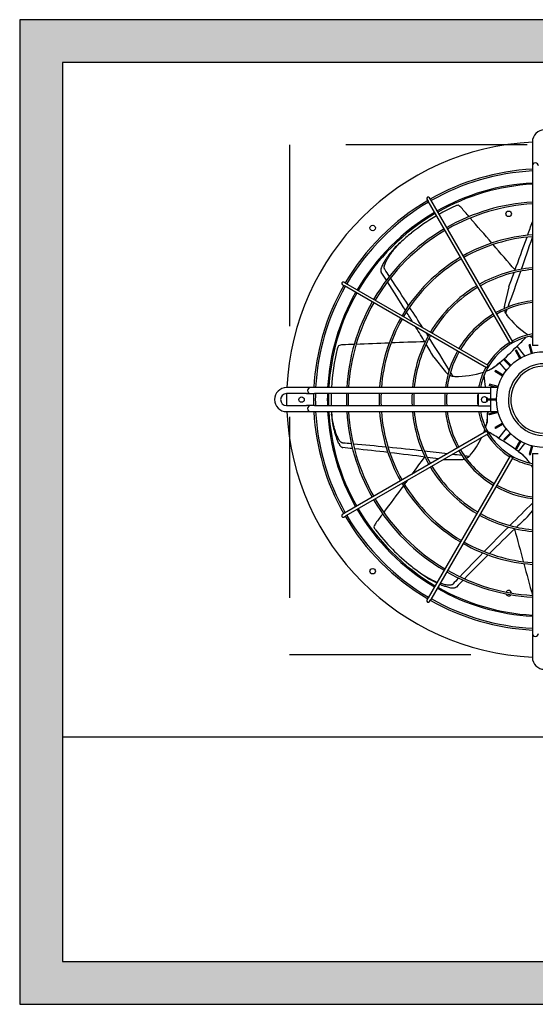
# Model space of a CAD drawing. Header units: millimetres. Extents: x -7955266 to 72030, y -46136 to 9299934.
# Tile 146 of 203: x -5113134 to -5112954, y 6622747 to 6623092. Entities that reach past the tile are written whole.
import ezdxf
from ezdxf.enums import TextEntityAlignment as Align

# ---------------------------------------------------------------- set-up
doc = ezdxf.new("R2010")
doc.units = ezdxf.units.MM
doc.header["$LTSCALE"] = 10
doc.linetypes.add('HIDDEN', pattern=[9.525, 6.35, -3.175])
for name, color, linetype, lineweight in [('BMS_urzadzenia_nr_obw_magistrala', 140, 'Continuous', 13), ('BMS_urzadzenia_WE_WY', 30, 'Continuous', 20), ('IE_ATRYBUTY_ BLOCK_1', 7, 'Continuous', 25), ('IE_ATRYBUTY_ BLOCK_2', 7, 'Continuous', 18), ('IE_urzadzenia', 30, 'Continuous', 25), ('IE_urzadzenia_nr_obw', 94, 'Continuous', 20)]:
    doc.layers.add(name, color=color, linetype=linetype, lineweight=lineweight)
doc.styles.add('ROMANS', font='romans.shx', dxfattribs={"width": 0.8})

# ---------------------------------------------------------------- blocks, each defined once
blk = doc.blocks.new('urzadzenie_klimatyzator_zewn_VRF')
h = blk.add_hatch(color=256)
h.paths.add_polyline_path([(-337.5, -330), (337.5, -330), (337.5, -15), (-337.5, -15)], flags=16)
h.paths.add_polyline_path([(-352.5, -345), (352.5, -345), (352.5, 0), (-352.5, 0)])
at = {"linetype": 'HIDDEN'}
for p, q in [((-258, -43.88), (-258, -222.38)), ((-79.5, -43.88), (-258, -43.88)), ((-258, -222.38), (-79.5, -222.38))]:
    blk.add_line(p, q, dxfattribs=at)
for p, q in [((-172.95, -42.82), (-172.95, -49.86)), ((-172.95, -49.86), (-172.95, -51.22)), ((-172.95, -51.22), (-172.95, -52.59)), ((-172.95, -52.59), (-172.95, -114.22)), ((-209.89, -62.91), (-209.47, -63.64)), ((-180.75, -113.38), (-209.47, -63.64)), ((-208.56, -63.12), (-208.98, -62.39)), ((-179.85, -112.86), (-208.56, -63.12)), ((-239.49, -92.89), (-238.76, -93.31)), ((-238.23, -92.4), (-238.96, -91.98)), ((-188.49, -121.12), (-238.23, -92.4)), ((-189.02, -122.03), (-238.76, -93.31)), ((-181.26, -93.55), (-182.73, -99.99)), ((-179.85, -112.86), (-180.75, -113.38)), ((-173.71, -113.8), (-174.12, -113.91)), ((-172.89, -116.84), (-173.71, -113.8)), ((-178.54, -115.74), (-178.91, -115.95)), ((-177.33, -118.68), (-178.91, -115.95)), ((-176.97, -118.47), (-178.54, -115.74)), ((-175.61, -117.79), (-178.31, -114.4)), ((-173.3, -116.95), (-174.12, -113.91)), ((-170.99, -114.22), (-172.95, -114.22)), ((-207.49, -118.23), (-203.37, -123.4)), ((-184.47, -120.26), (-185.14, -120.8)), ((-184.42, -120.21), (-182.18, -123.03)), ((-182.71, -118.87), (-183.01, -119.17)), ((-180.78, -121.4), (-183.01, -119.17)), ((-180.48, -121.1), (-182.71, -118.87)), ((-188.49, -121.12), (-189.02, -122.03)), ((-185.92, -122.97), (-186.13, -123.33)), ((-183.4, -124.91), (-186.13, -123.33)), ((-183.19, -124.54), (-185.92, -122.97)), ((-252.01, -128.93), (-259.05, -128.93)), ((-252.01, -131.02), (-259.05, -131.02)), ((-250.65, -128.93), (-252.01, -128.93)), ((-252.01, -131.02), (-250.65, -131.02)), ((-249.29, -128.93), (-250.65, -128.93)), ((-250.65, -131.02), (-249.29, -131.02)), ((-187.65, -128.93), (-249.29, -128.93)), ((-191.85, -131.02), (-249.29, -131.02)), ((-191.85, -130.88), (-187.65, -130.88)), ((-191.85, -135.37), (-191.85, -130.88)), ((-187.97, -127.76), (-188.07, -128.16)), ((-185.03, -128.98), (-188.07, -128.16)), ((-184.92, -128.57), (-187.97, -127.76)), ((-185.24, -128.93), (-187.65, -128.93)), ((-187.65, -128.93), (-187.65, -130.88)), ((-187.65, -130.88), (-187.65, -132.91)), ((-185.55, -132.91), (-188.7, -132.91)), ((-188.7, -132.91), (-188.7, -133.34)), ((-185.55, -133.34), (-188.7, -133.34)), ((-187.65, -133.34), (-187.65, -135.37)), ((-259.05, -135.22), (-252.01, -135.22)), ((-259.05, -137.32), (-252.01, -137.32)), ((-250.65, -135.22), (-252.01, -135.22)), ((-252.01, -137.32), (-250.65, -137.32)), ((-249.29, -135.22), (-250.65, -135.22)), ((-250.65, -137.32), (-249.29, -137.32)), ((-249.29, -135.22), (-191.85, -135.22)), ((-249.29, -137.32), (-187.65, -137.32)), ((-187.65, -135.37), (-191.85, -135.37)), ((-188.61, -137.39), (-188.61, -138.26)), ((-185.03, -137.27), (-188.07, -138.09)), ((-184.92, -137.68), (-187.97, -138.49)), ((-187.65, -135.37), (-187.65, -137.32)), ((-187.65, -137.32), (-185.24, -137.32)), ((-188.07, -138.09), (-187.97, -138.49)), ((-183.4, -141.34), (-186.13, -142.92)), ((-189.02, -144.22), (-238.76, -172.94)), ((-189.02, -144.22), (-188.49, -145.13)), ((-186.13, -142.92), (-185.92, -143.28)), ((-183.19, -141.71), (-185.92, -143.28)), ((-182.18, -143.22), (-184.88, -146.62)), ((-180.78, -144.85), (-183.01, -147.08)), ((-188.49, -145.13), (-238.23, -173.85)), ((-183.01, -147.08), (-182.71, -147.38)), ((-180.48, -145.15), (-182.71, -147.38)), ((-177.33, -147.57), (-178.91, -150.3)), ((-176.97, -147.78), (-178.54, -150.51)), ((-178.91, -150.3), (-178.54, -150.51)), ((-177.85, -151.28), (-175.61, -148.46)), ((-177.79, -151.31), (-177.12, -151.85)), ((-173.3, -149.3), (-174.12, -152.34)), ((-172.89, -149.41), (-173.71, -152.45)), ((-180.75, -152.87), (-209.47, -202.61)), ((-179.85, -153.39), (-208.56, -203.13)), ((-204.07, -154.12), (-197.94, -154.12)), ((-180.75, -152.87), (-179.85, -153.39)), ((-174.12, -152.34), (-173.71, -152.45)), ((-172.95, -152.02), (-172.95, -213.66)), ((-172.95, -152.02), (-170.99, -152.02)), ((-174.65, -174.21), (-172.95, -172.07)), ((-238.76, -172.94), (-239.49, -173.36)), ((-238.96, -174.27), (-238.23, -173.85)), ((-209.47, -202.61), (-209.89, -203.34)), ((-208.98, -203.86), (-208.56, -203.13)), ((-172.95, -213.66), (-172.95, -215.02)), ((-172.95, -215.02), (-172.95, -216.39)), ((-172.95, -216.39), (-172.95, -223.43)), ((-337.5, -251.25), (337.5, -251.25))]:
    blk.add_line(p, q)
for points in [[(-352.5, -345), (352.5, -345), (352.5, 0), (-352.5, 0)], [(-337.5, -330), (337.5, -330), (337.5, -15), (-337.5, -15)]]:
    blk.add_lwpolyline(points, close=True)
for centre, radius in [((-181.25, -68.02), 0.966), ((-228.89, -72.99), 0.945), ((-168.75, -133.13), 16.8), ((-253.8, -133.13), 0.945), ((-189.75, -133.13), 1.05), ((-228.89, -193.26), 0.945)]:
    blk.add_circle(centre, radius)
for centre, radius, start, end in [((-168.75, -42.82), 4.2, 0, 180), ((-168.75, -133.13), 90.3, 92.6659, 177.3341), ((-171.9, -51.22), 1.05, 0, 180), ((-168.75, -133.13), 80.85, 92.9777, 119.6279), ((-168.75, -133.13), 80.22, 93.0012, 119.625), ((-168.75, -133.13), 76.02, 93.1671, 119.6043), ((-168.75, -133.13), 75.6, 93.1847, 119.6021), ((-168.75, -133.13), 80.85, 120.3721, 149.6279), ((-168.75, -133.13), 80.22, 120.375, 149.625), ((-209.44, -62.65), 0.525, 30, 210), ((-168.75, -133.13), 74.68, 114.7805, 119.5972), ((-168.75, -133.13), 69.36, 93.4714, 119.5663), ((-168.75, -133.13), 68.73, 93.5033, 119.5624), ((-198.29, -69.14), 4.2, 99.362, 114.7783), ((-201, -68.69), 4.22, 40.8018, 61.2764), ((-168.75, -133.13), 76.02, 120.3957, 149.6043), ((-168.75, -133.13), 75.6, 120.3979, 149.6021), ((-168.75, -133.13), 74.68, 120.403, 128.5712), ((-168.75, -133.13), 69.36, 120.4337, 149.5663), ((-168.75, -133.13), 68.73, 120.4376, 149.5624), ((-168.74, -133.14), 74.69, 128.5718, 132.479), ((-168.75, -133.13), 57.88, 94.1616, 119.4803), ((-168.74, -133.13), 74.68, 132.4794, 134.3802), ((-168.75, -133.13), 57.25, 94.2074, 119.4745), ((-168.75, -133.13), 57.88, 120.5197, 149.4803), ((-168.75, -133.13), 57.25, 120.5255, 149.4745), ((-168.75, -133.13), 46.39, 95.1946, 119.3516), ((-168.75, -133.13), 45.76, 95.2663, 119.3426), ((-239.22, -92.44), 0.525, 60, 240), ((-168.75, -133.13), 80.85, 150.3721, 177.0223), ((-168.75, -133.13), 80.22, 150.375, 176.9988), ((-168.75, -133.13), 76.02, 150.3957, 176.8329), ((-168.75, -133.13), 75.6, 150.3979, 176.8153), ((-168.75, -133.13), 46.39, 120.6484, 149.3516), ((-168.75, -133.13), 45.76, 120.6574, 149.3426), ((-168.75, -133.13), 69.36, 150.4337, 176.5286), ((-168.75, -133.13), 68.73, 150.4376, 176.4967), ((-168.75, -133.13), 34.9, 96.9115, 119.1381), ((-168.75, -133.13), 34.27, 97.0392, 119.1223), ((-178.63, -100.93), 4.2, 167.1429, 183.5389), ((-168.75, -133.13), 34.9, 120.8619, 149.1381), ((-178.63, -100.93), 4.2, 192.4851, 208.7032), ((-178.63, -100.93), 4.2, 208.7039, 217.5935), ((-157.73, -84.83), 30.59, 217.5945, 236.7924), ((-168.75, -133.13), 57.88, 150.5197, 175.8384), ((-168.75, -133.13), 57.25, 150.5255, 175.7926), ((-168.75, -133.13), 34.27, 120.8777, 149.1223), ((-168.75, -133.13), 46.39, 150.6484, 174.8054), ((-168.75, -133.13), 23.42, 100.3332, 118.7152), ((-168.75, -133.13), 45.76, 150.6574, 174.7337), ((-168.75, -133.13), 22.79, 100.6222, 169.3778), ((-168.75, -133.13), 23.42, 121.2848, 148.7152), ((-168.75, -133.13), 74.68, 166.2092, 176.7757), ((-237.19, -116.33), 4.2, 150.7906, 166.2068), ((-239.23, -118.16), 4.22, 92.2304, 112.7049), ((-168.75, -133.13), 34.9, 150.8619, 173.0885), ((-168.75, -133.13), 34.27, 150.8777, 172.9608), ((-260.47, -34.2), 114.81, 311.4826, 315.6916), ((-205.46, -93.67), 33.88, 301.2682, 308.4084), ((-168.75, -133.13), 12.6, 3.1897, 266.8103), ((-200.08, -120.78), 4.2, 218.5714, 234.9675), ((-199.64, -94.4), 30.59, 269.0231, 288.2209), ((-168.75, -133.13), 23.42, 151.2848, 169.6668), ((-199.64, -94.38), 30.6, 292.6102, 293.7505), ((-206.25, -94.21), 33.95, 303.8895, 308.4341), ((-168.75, -133.13), 11.76, 359.4153, 270.5847), ((-200.08, -120.78), 4.2, 243.9137, 260.1318), ((-200.08, -120.78), 4.2, 260.1325, 269.0221), ((-259.05, -133.13), 4.2, 90, 270), ((-259.05, -133.13), 2.1, 90, 270), ((-168.75, -133.13), 90.3, 178.6674, 181.3326), ((-250.65, -129.97), 1.05, 90, 270), ((-168.75, -133.13), 80.85, 178.5116, 181.4884), ((-168.75, -133.13), 80.22, 178.4999, 181.5001), ((-168.75, -133.13), 76.02, 178.417, 181.583), ((-168.75, -133.13), 75.6, 178.4082, 181.5918), ((-168.75, -133.13), 74.68, 178.3886, 180), ((-168.75, -133.13), 69.36, 178.2651, 181.7349), ((-168.75, -133.13), 68.73, 178.2492, 181.7508), ((-168.75, -133.13), 57.88, 177.9206, 182.0794), ((-168.75, -133.13), 57.25, 177.8977, 182.1023), ((-168.75, -133.13), 46.39, 177.4054, 182.5946), ((-168.75, -133.13), 45.76, 177.3696, 182.6304), ((-168.75, -133.13), 34.9, 176.5505, 183.4495), ((-168.75, -133.13), 34.27, 176.487, 183.513), ((-168.75, -133.13), 23.42, 174.8545, 185.1455), ((-303.28, -143.16), 114.81, 4.7323, 5.3661), ((-168.75, -133.13), 90.3, 182.6659, 267.3341), ((-250.65, -136.27), 1.05, 90, 270), ((-168.75, -133.13), 80.85, 182.9777, 209.6279), ((-168.75, -133.13), 80.22, 183.0012, 209.625), ((-168.75, -133.13), 76.02, 183.1671, 209.6043), ((-168.75, -133.13), 75.6, 183.1847, 209.6021), ((-168.75, -133.13), 69.36, 183.4714, 209.5663), ((-168.75, -133.13), 68.73, 183.5033, 209.5624), ((-168.75, -133.13), 57.88, 184.1616, 209.4803), ((-168.75, -133.13), 57.25, 184.2074, 209.4745), ((-168.75, -133.13), 46.39, 185.1946, 209.3516), ((-168.75, -133.13), 45.76, 185.2663, 209.3426), ((-168.75, -133.13), 34.9, 186.9115, 209.1381), ((-168.75, -133.13), 34.27, 187.0392, 209.1223), ((-168.75, -133.13), 23.42, 190.3332, 208.7152), ((-168.75, -133.13), 22.79, 190.6222, 259.3778), ((-222.49, -137.23), 33.88, 352.6968, 359.837), ((-168.74, -133.12), 74.68, 183.908, 185.8088), ((-218.3, -133.12), 30.6, 344.0387, 345.1791), ((-222.56, -138.18), 33.95, 355.3181, 359.8627), ((-218.29, -133.12), 30.59, 320.4524, 334.2097), ((-168.75, -133.13), 23.42, 211.2848, 238.7152), ((-244.79, -244.56), 114.81, 54.3397, 58.5487), ((-168.75, -133.13), 34.9, 210.8619, 239.1381), ((-168.75, -133.13), 34.27, 210.8777, 239.1223), ((-199.05, -177.7), 33.88, 44.1254, 51.2655), ((-197.94, -149.93), 4.2, 270, 286.3961), ((-197.94, -149.93), 4.2, 295.3423, 311.5603), ((-197.94, -149.92), 4.2, 311.5611, 320.4506), ((-168.75, -133.13), 23.42, 241.2848, 259.6668), ((-198.35, -178.34), 33.95, 46.7467, 51.2913), ((-199.65, -171.86), 30.6, 35.4673, 36.6077), ((-168.75, -133.13), 46.39, 210.6484, 239.3516), ((-168.75, -133.13), 45.76, 210.6574, 239.3426), ((-168.75, -133.13), 57.88, 210.5197, 239.4803), ((-168.75, -133.13), 57.25, 210.5255, 239.4745), ((-168.75, -133.13), 34.9, 240.8619, 263.0885), ((-168.75, -133.13), 34.27, 240.8777, 262.9608), ((-168.75, -133.13), 69.36, 210.4337, 239.5663), ((-168.75, -133.13), 68.73, 210.4376, 239.5624), ((-168.75, -133.13), 76.02, 210.3957, 239.6043), ((-168.75, -133.13), 75.6, 210.3979, 239.6021), ((-239.22, -173.81), 0.525, 120, 300), ((-168.75, -133.13), 80.85, 210.3721, 239.6279), ((-168.75, -133.13), 80.22, 210.375, 239.625), ((-168.75, -133.13), 46.39, 240.6484, 264.8054), ((-168.75, -133.13), 45.76, 240.6574, 264.7337), ((-224.39, -178.9), 4.22, 143.6589, 164.1335), ((-224.56, -176.16), 4.2, 202.2191, 217.6354), ((-168.75, -133.12), 74.68, 217.6379, 231.4283), ((-168.75, -133.13), 57.88, 240.5197, 265.8384), ((-168.75, -133.13), 57.25, 240.5255, 265.7926), ((-168.74, -133.11), 74.69, 231.4289, 235.3361), ((-168.75, -133.13), 68.73, 240.4376, 266.4967), ((-168.75, -133.12), 74.68, 235.3366, 237.2373), ((-194.16, -167.26), 32.19, 237.9771, 247.8759), ((-190.85, -163.75), 37.02, 240.3474, 245.1121), ((-168.75, -133.13), 69.36, 240.4337, 266.5286), ((-168.75, -133.13), 76.02, 240.3957, 266.8329), ((-168.75, -133.13), 75.6, 240.3979, 266.8153), ((-181.25, -200.96), 0.966, 90, 154.8946), ((-181.25, -200.96), 0.966, 4.2305, 90), ((-209.44, -203.6), 0.525, 150, 330), ((-168.75, -133.13), 80.85, 240.3721, 267.0223), ((-168.75, -133.13), 80.22, 240.375, 266.9988), ((-181.25, -200.96), 0.966, 193.1209, 326.0042), ((-171.9, -215.02), 1.05, 180, 0), ((-168.75, -223.43), 4.2, 180, 0)]:
    blk.add_arc(centre, radius, start, end)
for centre, major_axis, ratio, start_param, end_param in [((493.84, -1011.21), (1041.82, -1306.4), 0.040757, 2.343333, 2.346709), ((493.84, -1011.21), (1041.82, -1306.4), 0.040757, 2.333158, 2.342778), ((604.83, 3388.45), (-800.54, -3507.39), 0.018843, 0.161837, 0.170185), ((493.84, -1011.21), (1041.82, -1306.4), 0.040757, 2.322894, 2.332595), ((604.83, 3388.45), (-800.54, -3507.39), 0.018843, 0.137514, 0.160637), ((604.83, 3388.45), (-804.26, -3523.69), 0.018843, 0.169281, 0.187526), ((-2439.71, 2667.35), (2243.06, -2812.71), 0.018843, 0.181938, 0.187017), ((-2439.71, 2667.35), (2253.49, -2825.78), 0.018843, 0.206114, 0.210059), ((604.83, 3388.45), (-804.26, -3523.69), 0.018843, 0.144674, 0.168097), ((604.83, 3388.45), (-800.54, -3507.39), 0.018843, 0.124789, 0.135982), ((-2439.71, 2667.35), (2243.06, -2812.71), 0.018843, 0.161837, 0.180909), ((-2439.71, 2667.35), (2253.49, -2825.78), 0.018843, 0.188944, 0.205219), ((-2439.71, 2667.35), (2243.06, -2812.71), 0.018843, 0.153372, 0.160637), ((-2439.71, 2667.35), (2253.49, -2825.78), 0.018843, 0.1749, 0.187941), ((604.83, 3388.45), (-804.26, -3523.69), 0.018843, 0.13987, 0.143049), ((-2439.71, 2667.35), (2243.06, -2812.71), 0.018843, 0.137514, 0.149342), ((-2439.71, 2667.35), (2253.49, -2825.78), 0.018843, 0.169281, 0.171277), ((930.88, -162.56), (-1670.95, 0), 0.040757, -0.79826, -0.794884), ((930.88, -162.56), (-1670.95, 0), 0.040757, -0.808434, -0.798814), ((930.88, -162.56), (-1670.95, 0), 0.040757, -0.818699, -0.808998), ((-2439.71, 2667.35), (2243.06, -2812.71), 0.018843, 0.124789, 0.135982), ((-2439.71, 2667.35), (2253.49, -2825.78), 0.018843, 0.144674, 0.168097), ((-211.69, -126.49), (-53.24, -42.46), 0.192511, 2.087387, 2.163873), ((-2439.71, 2667.35), (2253.49, -2825.78), 0.018843, 0.13987, 0.143049), ((-200.71, -162.56), (0, -68.1), 0.192511, 2.087387, 2.163873), ((-165.66, -176.47), (53.24, -42.46), 0.192511, 2.087387, 2.163873), ((-3774.17, -162.56), (-3614.31, 0), 0.018843, 3.347706, 3.351652), ((-3774.17, -162.56), (-3597.59, 0), 0.018843, 3.323531, 3.328609), ((-3774.17, -162.56), (3614.31, 0), 0.018843, 0.188944, 0.205219), ((-3774.17, -162.56), (3597.59, 0), 0.018843, 0.161837, 0.180909), ((-3774.17, -162.56), (3614.31, 0), 0.018843, 0.169281, 0.187941), ((-3774.17, -162.56), (3597.59, 0), 0.018843, 0.137514, 0.160637), ((-3774.17, -162.56), (3614.31, 0), 0.018843, 0.154092, 0.168097), ((539.87, 708.25), (-1041.82, -1306.4), 0.040757, -0.818699, -0.812439), ((-3774.17, -162.56), (-3597.59, 0), 0.018843, 3.269232, 3.277575), ((-3774.17, -162.56), (-3614.31, 0), 0.018843, 3.286266, 3.29253), ((-3774.17, -162.56), (3614.31, 0), 0.018843, 0.13987, 0.143049), ((539.87, 708.25), (-1041.82, -1306.4), 0.040757, -0.81028, -0.808998), ((539.87, 708.25), (-1041.82, -1306.4), 0.040757, -0.808434, -0.798814), ((-2393.68, -2970.31), (-2253.49, -2825.78), 0.018843, 3.2903, 3.30969), ((539.87, 708.25), (-1041.82, -1306.4), 0.040757, -0.79826, -0.794884), ((-2393.68, -2970.31), (-2243.06, -2812.71), 0.018843, 3.266381, 3.277575), ((-2393.68, -2970.31), (-2253.49, -2825.78), 0.018843, 3.310873, 3.329534), ((-2393.68, -2970.31), (-2243.06, -2812.71), 0.018843, 3.279106, 3.30223), ((-384.74, 945.49), (371.82, -1629.06), 0.040757, -0.818699, -0.808998), ((-2393.68, -2970.31), (-2253.49, -2825.78), 0.018843, 3.330536, 3.346812), ((-2393.68, -2970.31), (-2243.06, -2812.71), 0.018843, 3.303429, 3.322502), ((-384.74, 945.49), (371.82, -1629.06), 0.040757, -0.808434, -0.798815), ((-2393.68, -2970.31), (-2253.49, -2825.78), 0.018843, 3.347706, 3.351652), ((-2393.68, -2970.31), (-2243.06, -2812.71), 0.018843, 3.323531, 3.328609)]:
    blk.add_ellipse(centre, major_axis=major_axis, ratio=ratio, start_param=start_param, end_param=end_param)
for points, knots in [([(-224.65, -87.46), (-224.69, -87.41), (-224.71, -87.36), (-224.77, -87.22), (-224.8, -87.13), (-224.82, -86.95), (-224.83, -86.86), (-224.83, -86.68), (-224.82, -86.59), (-224.8, -86.4), (-224.78, -86.29), (-224.73, -86.06), (-224.69, -85.95), (-224.59, -85.62), (-224.5, -85.39), (-224.31, -84.95), (-224.21, -84.73), (-223.99, -84.31), (-223.88, -84.11), (-223.56, -83.56), (-223.34, -83.19), (-222.86, -82.47), (-222.61, -82.11), (-222.09, -81.39), (-221.82, -81.04), (-221.26, -80.34), (-220.97, -80), (-220.19, -79.1), (-219.69, -78.56), (-219.18, -78.05)], [116.818504, 116.818504, 116.818504, 116.818504, 117.674315, 117.674315, 118.90653, 118.90653, 120.138745, 120.138745, 121.370961, 121.370961, 122.9854, 122.9854, 124.599839, 124.599839, 127.828717, 127.828717, 131.057596, 131.057596, 134.286474, 134.286474, 140.459649, 140.459649, 146.632824, 146.632824, 152.805999, 152.805999, 158.979173, 158.979173, 169.240552, 169.240552, 169.240552, 169.240552]), ([(-220.98, -79.75), (-221.16, -79.95), (-221.33, -80.14), (-221.82, -80.7), (-222.12, -81.06), (-222.72, -81.79), (-223.01, -82.16), (-223.57, -82.91), (-223.84, -83.28), (-224.35, -84.04), (-224.6, -84.42), (-224.95, -84.99), (-225.07, -85.21), (-225.31, -85.65), (-225.43, -85.88), (-225.65, -86.34), (-225.75, -86.58), (-225.88, -86.93), (-225.91, -87.05), (-225.98, -87.28), (-226, -87.4), (-226.05, -87.68), (-226.06, -87.87), (-226.03, -88.13), (-226.01, -88.22), (-225.96, -88.36), (-225.93, -88.41), (-225.9, -88.46)], [72.856457, 72.856457, 72.856457, 72.856457, 76.498272, 76.498272, 82.972306, 82.972306, 89.446341, 89.446341, 95.920375, 95.920375, 102.39441, 102.39441, 105.823764, 105.823764, 109.253118, 109.253118, 112.682473, 112.682473, 114.39715, 114.39715, 116.111827, 116.111827, 118.548976, 118.548976, 119.767551, 119.767551, 120.608571, 120.608571, 120.608571, 120.608571]), ([(-239.31, -148.36), (-239.37, -148.36), (-239.42, -148.34), (-239.57, -148.3), (-239.65, -148.27), (-239.81, -148.18), (-239.88, -148.13), (-240.02, -148.01), (-240.09, -147.95), (-240.23, -147.81), (-240.3, -147.73), (-240.44, -147.55), (-240.51, -147.45), (-240.71, -147.16), (-240.83, -146.95), (-241.06, -146.53), (-241.16, -146.31), (-241.35, -145.88), (-241.44, -145.67), (-241.68, -145.07), (-241.82, -144.67), (-242.09, -143.85), (-242.22, -143.43), (-242.45, -142.57), (-242.56, -142.14), (-242.76, -141.27), (-242.85, -140.83), (-243.06, -139.66), (-243.17, -138.93), (-243.25, -138.21)], [116.818504, 116.818504, 116.818504, 116.818504, 117.674315, 117.674315, 118.90653, 118.90653, 120.138745, 120.138745, 121.370961, 121.370961, 122.9854, 122.9854, 124.599839, 124.599839, 127.828717, 127.828717, 131.057596, 131.057596, 134.286474, 134.286474, 140.459649, 140.459649, 146.632824, 146.632824, 152.805999, 152.805999, 158.979173, 158.979173, 169.240552, 169.240552, 169.240552, 169.240552]), ([(-243.04, -140.68), (-243, -140.94), (-242.96, -141.2), (-242.83, -141.93), (-242.74, -142.39), (-242.54, -143.31), (-242.43, -143.77), (-242.19, -144.67), (-242.07, -145.12), (-241.8, -145.99), (-241.65, -146.42), (-241.42, -147.05), (-241.33, -147.28), (-241.13, -147.75), (-241.03, -147.98), (-240.8, -148.44), (-240.68, -148.67), (-240.48, -148.98), (-240.42, -149.09), (-240.27, -149.28), (-240.2, -149.38), (-240, -149.59), (-239.87, -149.72), (-239.64, -149.86), (-239.56, -149.9), (-239.42, -149.94), (-239.36, -149.95), (-239.31, -149.96)], [72.856457, 72.856457, 72.856457, 72.856457, 76.498272, 76.498272, 82.972306, 82.972306, 89.446341, 89.446341, 95.920375, 95.920375, 102.39441, 102.39441, 105.823764, 105.823764, 109.253118, 109.253118, 112.682473, 112.682473, 114.39715, 114.39715, 116.111827, 116.111827, 118.548976, 118.548976, 119.767551, 119.767551, 120.608571, 120.608571, 120.608571, 120.608571]), ([(-205.46, -197.76), (-205.19, -197.88), (-204.93, -197.99), (-204.23, -198.26), (-203.81, -198.41), (-203.17, -198.62), (-202.93, -198.7), (-202.45, -198.83), (-202.2, -198.9), (-201.7, -199.01), (-201.45, -199.05), (-201.08, -199.1), (-200.95, -199.11), (-200.71, -199.12), (-200.59, -199.12), (-200.3, -199.1), (-200.12, -199.07), (-199.87, -198.98), (-199.79, -198.94), (-199.67, -198.86), (-199.62, -198.82), (-199.58, -198.78)], [91.858893, 91.858893, 91.858893, 91.858893, 95.920375, 95.920375, 102.39441, 102.39441, 105.823764, 105.823764, 109.253118, 109.253118, 112.682473, 112.682473, 114.39715, 114.39715, 116.111827, 116.111827, 118.548976, 118.548976, 119.767551, 119.767551, 120.608571, 120.608571, 120.608571, 120.608571]), ([(-200.83, -197.79), (-200.87, -197.83), (-200.92, -197.87), (-201.04, -197.96), (-201.12, -198), (-201.28, -198.07), (-201.37, -198.09), (-201.55, -198.13), (-201.64, -198.15), (-201.83, -198.17), (-201.95, -198.17), (-202.18, -198.17), (-202.29, -198.16), (-202.64, -198.14), (-202.88, -198.1), (-203.35, -198.01), (-203.59, -197.96), (-204.04, -197.84), (-204.27, -197.78), (-204.74, -197.63), (-205.01, -197.55), (-205.28, -197.45)], [116.818504, 116.818504, 116.818504, 116.818504, 117.674315, 117.674315, 118.90653, 118.90653, 120.138745, 120.138745, 121.370961, 121.370961, 122.9854, 122.9854, 124.599839, 124.599839, 127.828717, 127.828717, 131.057596, 131.057596, 134.286474, 134.286474, 138.394553, 138.394553, 138.394553, 138.394553])]:
    blk.add_open_spline(points, degree=3, knots=knots)
for points in [[(-173.74, -110.89), (-173.48, -111.05), (-173.21, -111.21), (-172.95, -111.36)], [(-189.24, -123.16), (-188.78, -122.99), (-188.32, -122.82), (-187.88, -122.63)], [(-243.43, -133.13), (-243.43, -133.82), (-243.42, -134.52), (-243.4, -135.22)], [(-243.31, -137.32), (-243.29, -137.62), (-243.27, -137.92), (-243.25, -138.21)], [(-190.02, -144.8), (-189.87, -144.45), (-189.74, -144.11), (-189.61, -143.76)], [(-189.32, -142.93), (-189.16, -142.47), (-189.01, -142), (-188.88, -141.54)], [(-173.9, -155.32), (-174.17, -154.91), (-174.44, -154.5), (-174.73, -154.11)], [(-172.95, -156.91), (-173.11, -156.62), (-173.27, -156.34), (-173.44, -156.07)]]:
    blk.add_open_spline(points, degree=3)
at = {"layer": 'BMS_urzadzenia_nr_obw_magistrala', "style": 'ROMANS', "width": 0.5, "flags": 8}
blk.add_attdef('ADR_BMS', (401.61, -301.55), '', height=150, dxfattribs=at)
at = {"layer": 'BMS_urzadzenia_WE_WY', "style": 'ROMANS', "width": 0.5, "flags": 8}
blk.add_attdef('BMS_WE_WY', (401.61, -506.64), '', height=150, dxfattribs=at)
at = {"layer": 'IE_ATRYBUTY_ BLOCK_1', "style": 'ROMANS', "width": 0.5, "flags": 8}
blk.add_attdef('TYP', text='', height=200, dxfattribs=at).set_placement((0, 22.14), align=Align.CENTER)
at = {"layer": 'IE_ATRYBUTY_ BLOCK_2', "style": 'ROMANS', "width": 0.5, "flags": 8}
for tag, p in [('OPIS1', (0, -539.99)), ('OPIS2', (0, -725.98))]:
    blk.add_attdef(tag, text='', height=150, dxfattribs=at).set_placement(p, align=Align.CENTER)
at = {"layer": 'IE_urzadzenia_nr_obw', "style": 'ROMANS', "width": 0.5, "flags": 8}
blk.add_attdef('NR_OBW', (401.61, -115.56), '', height=150, dxfattribs=at)

msp = doc.modelspace()

# ---------------------------------------------------------------- block references
at = {"layer": 'IE_urzadzenia'}
msp.add_blockref('urzadzenie_klimatyzator_zewn_VRF', (-5112781.59, 6623092.3, 0), dxfattribs=at)

doc.saveas('drawing.dxf')
